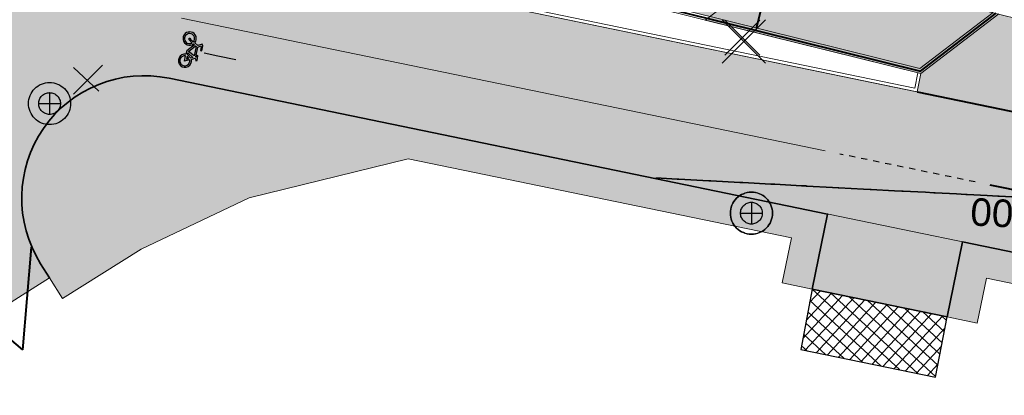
# Model space of a CAD drawing. Header units: metres. Extents: x 538891 to 1080079, y 6588829 to 13178720.
# Tile 99 of 256: x 539252 to 539284, y 6589450 to 6589462. Entities that reach past the tile are written whole.
import ezdxf

# ---------------------------------------------------------------- set-up
doc = ezdxf.new("R2010")
doc.units = ezdxf.units.M
doc.header["$LTSCALE"] = 0.4
doc.linetypes.add('#16_019061_PP_TL_liiklusskeem$0$VIA31', pattern=[1, 0.5, -0.5])
doc.layers.add('KOLDE PST', color=7, linetype='Continuous')
doc.styles.add('Swis721 Lt BT', font='swissl.ttf')
doc.linetypes.add('#9_kivi_l0.8', pattern='A,0,[1,#9_kivi_l0.8.shx,S=1,R=0,X=0,Y=-0.3125],-132', length=132)

# ---------------------------------------------------------------- blocks, each defined once
blk = doc.blocks.new('#9_019061_PP_TL (2D)')
at = {"linetype": 'Continuous', "lineweight": 0, "true_color": 0xffdf7f}
h = blk.add_hatch(color=41, dxfattribs=at)
edge = h.paths.add_edge_path()
edge.add_arc((539039.415, 6589463.244), 48.3, 66.5731, 76.1419, ccw=False)
edge.add_line((539058.618, 6589507.563), (539066.035, 6589504.349))
edge.add_arc((539086.589, 6589551.788), 51.7, 246.5731, 263.6668)
edge.add_line((539080.886, 6589500.403), (539120.723, 6589495.982))
edge.add_arc((539112.637, 6589423.129), 73.3, 66.82796, 83.66684, ccw=False)
edge.add_line((539141.481, 6589490.516), (539168.781, 6589478.831))
edge.add_arc((539204.865, 6589563.133), 91.7, 246.82796, 267.8302)
edge.add_line((539201.393, 6589471.499), (539210.416, 6589471.157))
edge.add_arc((539208.587, 6589422.891), 48.3, 71.3095, 87.8302, ccw=False)
edge.add_line((539224.065, 6589468.644), (539232.022, 6589465.953))
edge.add_arc((539222.408, 6589437.535), 30, 32.6235, 71.3095, ccw=False)
edge.add_line((539247.675, 6589453.708), (539249.016, 6589451.613))
edge.add_line((539249.016, 6589451.613), (539252.513, 6589453.823))
edge.add_line((539252.513, 6589453.823), (539252.222, 6589454.283))
edge.add_arc((539255.603, 6589456.42), 4, 78.3407, 212.2931, ccw=False)
edge.add_line((539256.412, 6589460.337), (539306.731, 6589449.954))
edge.add_arc((539266.313, 6589254.081), 200, 69.3819, 78.34077, ccw=False)
edge.add_arc((539390.16, 6589583.254), 151.7, 249.3819, 260.12627)
edge.add_line((539364.147, 6589433.801), (539400.306, 6589427.507))
edge.add_arc((539374.876, 6589281.404), 148.3, 76.5459, 80.12627, ccw=False)
edge.add_line((539409.38, 6589425.634), (539415.676, 6589424.127))
edge.add_line((539415.676, 6589424.127), (539461.916, 6589412.656))
edge.add_line((539461.916, 6589412.656), (539501.021, 6589403.157))
edge.add_arc((539453.811, 6589208.809), 200, 68.6685, 76.34654, ccw=False)
edge.add_line((539526.564, 6589395.107), (539542.97, 6589388.7))
edge.add_arc((539635.075, 6589624.554), 253.2, 248.6685, 261.88806)
edge.add_arc((539543.285, 6588980.562), 397.3, 71.92423, 81.88806, ccw=False)
edge.add_arc((539703.185, 6589464.418), 112.304, 250.965, 252.46069)
edge.add_arc((539871.374, 6589937.522), 614.357, 250.800774, 252.296459)
edge.add_line((539684.553, 6589352.259), (539685.573, 6589355.293))
edge.add_arc((539758.706, 6589594.357), 250, 250.66068, 252.99044, ccw=False)
edge.add_arc((539543.285, 6588980.562), 400.5, 70.66068, 78.54998)
edge.add_arc((539623.186, 6589375.052), 2, 166.3465, 258.55, ccw=False)
edge.add_line((539621.243, 6589375.524), (539622.146, 6589379.24))
edge.add_line((539622.146, 6589379.24), (539618.259, 6589380.184))
edge.add_line((539618.259, 6589380.184), (539617.265, 6589376.092))
edge.add_arc((539615.321, 6589376.564), 2, 259.6901, 346.3466, ccw=False)
edge.add_arc((539543.285, 6588980.562), 400.5, 79.69013, 81.88806)
edge.add_arc((539635.075, 6589624.554), 250, 248.6685, 261.88806, ccw=False)
edge.add_line((539544.135, 6589391.681), (539527.728, 6589398.088))
edge.add_arc((539453.811, 6589208.809), 203.2, 68.6685, 76.34654)
edge.add_line((539501.777, 6589406.266), (539462.679, 6589415.764))
edge.add_line((539462.679, 6589415.764), (539428.909, 6589424.142))
edge.add_arc((539429.39, 6589426.083), 2, 166.067, 256.067, ccw=False)
edge.add_line((539427.449, 6589426.565), (539427.485, 6589426.71))
edge.add_line((539427.485, 6589426.71), (539423.603, 6589427.673))
edge.add_line((539423.603, 6589427.673), (539423.577, 6589427.567))
edge.add_arc((539421.635, 6589428.049), 2, 256.5459, 346.067, ccw=False)
edge.add_line((539421.17, 6589426.104), (539410.125, 6589428.746))
edge.add_arc((539374.876, 6589281.404), 151.5, 76.5459, 80.12627)
edge.add_line((539400.854, 6589430.66), (539364.696, 6589436.953))
edge.add_arc((539390.16, 6589583.254), 148.5, 248.69692, 260.12627, ccw=False)
edge.add_line((539336.21, 6589444.9), (539332.565, 6589446.322))
edge.add_arc((539259.573, 6589259.245), 200.812, 68.68564, 74.77494)
edge.add_arc((539312.832, 6589454.939), 2, 166.067, 254.8231, ccw=False)
edge.add_line((539310.891, 6589455.421), (539310.941, 6589455.623))
edge.add_line((539310.941, 6589455.623), (539305.987, 6589456.852))
edge.add_line((539305.987, 6589456.852), (539305.943, 6589456.673))
edge.add_arc((539304.002, 6589457.154), 2, 258.3408, 346.067, ccw=False)
edge.add_line((539303.597, 6589455.196), (539232.714, 6589469.822))
edge.add_arc((539252.923, 6589567.759), 100, 252.98361, 258.34077, ccw=False)
edge.add_arc((539208.587, 6589422.892), 51.5, 72.9836, 78.6599)
edge.add_arc((539219.107, 6589475.347), 2, 165.7555, 258.6599, ccw=False)
edge.add_line((539217.168, 6589475.839), (539217.896, 6589478.706))
edge.add_line((539217.896, 6589478.706), (539213.043, 6589479.91))
edge.add_line((539213.043, 6589479.91), (539212.02, 6589475.881))
edge.add_arc((539210.082, 6589476.373), 2, 267.8302, 345.7555, ccw=False)
edge.add_line((539210.006, 6589474.375), (539201.514, 6589474.696))
edge.add_arc((539204.865, 6589563.133), 88.5, 246.82796, 267.8302, ccw=False)
edge.add_line((539170.04, 6589481.772), (539142.74, 6589493.458))
edge.add_arc((539112.637, 6589423.129), 76.5, 66.82796, 83.66684)
edge.add_line((539121.076, 6589499.162), (539081.239, 6589503.584))
edge.add_arc((539086.589, 6589551.788), 48.5, 246.5731, 263.6668, ccw=False)
edge.add_line((539067.307, 6589507.286), (539059.891, 6589510.499))
edge.add_arc((539039.415, 6589463.245), 51.5, 66.5731, 76.1419)
edge.add_line((539051.751, 6589513.245), (539050.984, 6589510.138))
at = {"linetype": 'Continuous', "lineweight": 0, "true_color": 0xadadad}
blk.add_hatch(color=253, dxfattribs=at).paths.add_polyline_path([(539280.92, 6589460.65), (539235.303, 6589471.967), (539234.044, 6589474.7), (539268.504, 6589466.151), (539283.311, 6589462.478), (539280.92, 6589460.65)])
at = {"color": 5, "linetype": 'Continuous', "lineweight": 40, "true_color": 0x0000ff}
for q in [(539245.752, 6589456.378), (539251.92, 6589454.827)]:
    blk.add_line((539251.644, 6589451.475), q, dxfattribs=at)
at = {"color": 41, "linetype": 'Continuous', "lineweight": 9, "true_color": 0xffdf7f, "flags": 128}
for points in [[(539232.022, 6589465.953, -0.170422), (539247.675, 6589453.708), (539249.016, 6589451.613), (539252.513, 6589453.823), (539252.222, 6589454.283, -0.661587), (539256.412, 6589460.337), (539306.731, 6589449.954, -0.03911), (539336.741, 6589441.27, 0.046916), (539364.147, 6589433.801), (539400.306, 6589427.507, -0.015624), (539409.38, 6589425.634), (539415.676, 6589424.127), (539461.916, 6589412.656), (539501.021, 6589403.157, -0.033514), (539526.564, 6589395.107), (539542.97, 6589388.7, 0.057745)], [(539544.135, 6589391.681), (539527.728, 6589398.088, 0.033514), (539501.777, 6589406.266), (539462.679, 6589415.764), (539428.909, 6589424.142, -0.414214), (539427.449, 6589426.565), (539427.485, 6589426.71), (539423.603, 6589427.673), (539423.577, 6589427.567, -0.411767), (539421.17, 6589426.104), (539410.125, 6589428.746, 0.015624), (539400.854, 6589430.66), (539364.696, 6589436.953, -0.049911), (539336.21, 6589444.9), (539332.565, 6589446.322, 0.026576), (539312.308, 6589453.009, -0.407869), (539310.891, 6589455.421), (539310.941, 6589455.623), (539305.987, 6589456.852), (539305.943, 6589456.673, -0.402637), (539303.597, 6589455.196), (539232.714, 6589469.822, -0.023379), (539223.658, 6589472.137, 0.024772)]]:
    blk.add_lwpolyline(points, format="xyb", dxfattribs=at)
at = {"color": 6, "linetype": 'Continuous', "lineweight": 9, "true_color": 0xff00ff, "flags": 128}
for points in [[(539233.858, 6589474.746), (539235.197, 6589471.838), (539280.954, 6589460.487), (539283.497, 6589462.432)], [(539234.044, 6589474.7), (539235.303, 6589471.967), (539280.92, 6589460.65), (539283.311, 6589462.478)]]:
    blk.add_lwpolyline(points, dxfattribs=at)
at = {"color": 6, "linetype": '#9_kivi_l0.8', "lineweight": 40, "true_color": 0xff00ff, "flags": 128}
blk.add_lwpolyline([(539233.951, 6589474.723), (539235.25, 6589471.903), (539280.937, 6589460.568), (539283.404, 6589462.455)], dxfattribs=at)
at = {"color": 253, "linetype": 'Continuous', "lineweight": 9, "true_color": 0xadadad, "flags": 128}
blk.add_lwpolyline([(539280.92, 6589460.65), (539235.303, 6589471.967), (539234.044, 6589474.7), (539268.504, 6589466.151), (539283.311, 6589462.478), (539280.92, 6589460.65)], close=True, dxfattribs=at)
at = {"color": 144, "linetype": 'Continuous', "lineweight": 9, "true_color": 0x007299, "flags": 128}
for points in [[(539280.954, 6589460.487), (539280.832, 6589459.893), (539234.697, 6589469.413), (539235.197, 6589471.838)], [(539280.856, 6589460.507), (539280.754, 6589460.011), (539234.815, 6589469.491), (539235.295, 6589471.818)]]:
    blk.add_lwpolyline(points, dxfattribs=at)
at = {"color": 251, "linetype": 'Continuous', "lineweight": 9, "true_color": 0x5b5b5b, "flags": 128}
blk.add_lwpolyline([(539280.954, 6589460.487), (539280.832, 6589459.893), (539234.795, 6589469.393), (539235.294, 6589471.814), (539280.954, 6589460.487)], dxfattribs=at)
at = {"color": 5, "linetype": 'Continuous', "lineweight": 35, "true_color": 0x0000ff, "flags": 128}
blk.add_lwpolyline([(539400.306, 6589427.507), (539364.147, 6589433.801, -0.028306), (539347.432, 6589437.695), (539346.728, 6589435.297), (539342.359, 6589436.65), (539343.134, 6589439.027, -0.011169), (539336.74, 6589441.271, 0.039109), (539306.731, 6589449.954), (539282.313, 6589454.993), (539281.808, 6589452.544), (539277.401, 6589453.454), (539277.906, 6589455.902), (539256.412, 6589460.337, 0.661587), (539252.222, 6589454.283), (539252.513, 6589453.823)], format="xyb", dxfattribs=at)
at = {"color": 5, "linetype": 'Continuous', "lineweight": 40, "true_color": 0x0000ff, "flags": 128}
blk.add_lwpolyline([(539280.832, 6589459.893), (539303.597, 6589455.196, 0.402637), (539305.943, 6589456.673), (539305.987, 6589456.852)], format="xyb", dxfattribs=at)
at = {"color": 5, "linetype": 'Continuous', "lineweight": 35, "true_color": 0x0000ff, "flags": 128}
blk.add_lwpolyline([(539284.128, 6589456.451), (539283.501, 6589456.484), (539283.501, 6589456.484), (539283.46, 6589456.486), (539283.458, 6589456.486), (539283.118, 6589456.504), (539282.456, 6589456.54), (539282.456, 6589456.54), (539282.419, 6589456.542), (539282.416, 6589456.542), (539282.108, 6589456.558), (539281.411, 6589456.595), (539281.41, 6589456.595), (539281.377, 6589456.597), (539281.374, 6589456.597), (539281.098, 6589456.612), (539280.365, 6589456.651), (539280.365, 6589456.651), (539280.336, 6589456.652), (539280.333, 6589456.652), (539280.088, 6589456.665), (539279.32, 6589456.706), (539279.32, 6589456.706), (539279.294, 6589456.708), (539279.291, 6589456.708), (539279.078, 6589456.719), (539278.275, 6589456.762), (539278.274, 6589456.762), (539278.253, 6589456.763), (539278.249, 6589456.763), (539278.068, 6589456.773), (539277.229, 6589456.817), (539277.229, 6589456.817), (539277.211, 6589456.818), (539277.207, 6589456.819), (539277.058, 6589456.827), (539276.184, 6589456.873), (539276.184, 6589456.873), (539276.169, 6589456.874), (539276.166, 6589456.874), (539276.048, 6589456.88), (539275.139, 6589456.929), (539275.138, 6589456.929), (539275.128, 6589456.929), (539275.124, 6589456.929), (539275.038, 6589456.934), (539274.093, 6589456.984), (539274.093, 6589456.984), (539274.086, 6589456.985), (539274.082, 6589456.985), (539274.028, 6589456.988), (539273.048, 6589457.04), (539273.048, 6589457.04), (539273.045, 6589457.04), (539273.041, 6589457.04), (539273.018, 6589457.041), (539273.015, 6589457.042), (539272.997, 6589457.043), (539272.299, 6589457.08)], dxfattribs=at)
at = {"color": 41, "linetype": 'Continuous', "lineweight": 9, "true_color": 0xffdf7f}
blk.add_solid([(539282.313, 6589454.993), (539281.808, 6589452.544), (539277.906, 6589455.902), (539277.401, 6589453.454)], dxfattribs=at)
at = {"color": 5, "true_color": 0x0000ff, "insert": (539283.816, 6589456.382), "char_height": 0.9, "attachment_point": 8, "rotation": 176.9564, "line_spacing_factor": 1.004016, "style": 'Swis721 Lt BT'}
blk.add_mtext('4.00', dxfattribs=at)
blk = doc.blocks.new('KOLDE PST TL')
at = {"color": 7}
blk.add_blockref('#9_019061_PP_TL (2D)', (0, 0), dxfattribs=at)
blk = doc.blocks.new('#13_Kolde pst HP -xref$0$likvideeritav')
at = {"color": 1, "linetype": 'Continuous', "lineweight": 25, "true_color": 0xff0000}
for p, q in [((0.707, -0.707), (-0.707, 0.707)), ((0.707, 0.707), (-0.707, -0.707))]:
    blk.add_line(p, q, dxfattribs=at)
blk = doc.blocks.new('#13_KOLDE TAIM (2D)')
at = {"linetype": 'Continuous', "lineweight": 0, "true_color": 0xc4f877}
blk.add_hatch(color=71, dxfattribs=at).paths.add_polyline_path([(539280.954, 6589460.487), (539273.909, 6589462.234), (539276.453, 6589464.179), (539305.977, 6589456.855), (539305.782, 6589456.242), (539305.488, 6589455.816), (539305.151, 6589455.517), (539304.692, 6589455.277), (539304.127, 6589455.145), (539303.46, 6589455.224), (539280.832, 6589459.893)])
h = blk.add_hatch(color=71, dxfattribs=at)
edge = h.paths.add_edge_path()
edge.add_line((539277.401, 6589453.454), (539277.401, 6589453.454))
edge.add_line((539277.401, 6589453.454), (539277.906, 6589455.902))
edge.add_line((539277.906, 6589455.902), (539256.412, 6589460.337))
edge.add_arc((539255.603, 6589456.42), 4, 78.3407, 212.2931)
edge.add_line((539252.222, 6589454.283), (539252.513, 6589453.823))
edge.add_line((539252.513, 6589453.823), (539252.941, 6589453.145))
edge.add_line((539252.941, 6589453.145), (539255.503, 6589454.759))
edge.add_line((539255.503, 6589454.759), (539259.031, 6589456.434))
edge.add_line((539259.031, 6589456.434), (539264.218, 6589457.706))
edge.add_line((539264.218, 6589457.706), (539276.725, 6589455.125))
edge.add_line((539276.725, 6589455.125), (539276.422, 6589453.656))
edge.add_line((539276.422, 6589453.656), (539277.401, 6589453.454))
h = blk.add_hatch(color=71, dxfattribs=at)
edge = h.paths.add_edge_path()
edge.add_line((539342.359, 6589436.65), (539343.134, 6589439.027))
edge.add_arc((539390.16, 6589583.253), 151.7, 249.38145, 251.94099, ccw=False)
edge.add_arc((539266.313, 6589254.081), 200, 69.38223, 78.34077)
edge.add_line((539306.731, 6589449.954), (539282.313, 6589454.993))
edge.add_line((539282.313, 6589454.993), (539281.809, 6589452.547))
edge.add_line((539281.809, 6589452.547), (539282.788, 6589452.342))
edge.add_line((539282.788, 6589452.342), (539283.091, 6589453.811))
edge.add_line((539283.091, 6589453.811), (539306.529, 6589448.975))
edge.add_arc((539266.313, 6589254.081), 199, 69.38223, 78.34077, ccw=False)
edge.add_arc((539390.16, 6589583.253), 152.699, 249.38145, 251.56577)
edge.add_line((539341.874, 6589438.389), (539341.408, 6589436.96))
edge.add_line((539341.408, 6589436.96), (539342.359, 6589436.65))
at = {"linetype": 'Continuous', "lineweight": 5, "true_color": 0xcc9900}
h = blk.add_hatch(dxfattribs=at)
h.set_pattern_fill('#13_ANSI37-3', color=42, style=0, pattern_type=2)
h.set_pattern_definition([(47.349, (539279.42118, 6589452.01766), (-0.233518, 0.215118), []), (137.349, (539279.42118, 6589452.01766), (-0.215118, -0.233518), [])])
h.paths.add_polyline_path([(539281.423, 6589450.582), (539281.808, 6589452.544), (539277.401, 6589453.454), (539277.034, 6589451.487)])
at = {"color": 71, "linetype": 'Continuous', "lineweight": 5, "true_color": 0xc4f877, "flags": 128}
blk.add_lwpolyline([(539280.954, 6589460.487), (539273.909, 6589462.234), (539276.453, 6589464.179), (539305.977, 6589456.855), (539305.782, 6589456.242), (539305.488, 6589455.816), (539305.151, 6589455.517), (539304.692, 6589455.277), (539304.127, 6589455.145), (539303.46, 6589455.224), (539280.832, 6589459.893)], close=True, dxfattribs=at)
for points in [[(539277.401, 6589453.454), (539277.401, 6589453.454), (539277.906, 6589455.902), (539256.412, 6589460.337, 0.661587), (539252.222, 6589454.283), (539252.513, 6589453.823), (539252.941, 6589453.145), (539255.503, 6589454.759), (539259.031, 6589456.434), (539264.218, 6589457.706), (539276.725, 6589455.125), (539276.422, 6589453.656)], [(539342.359, 6589436.65), (539343.134, 6589439.027, -0.011169), (539336.74, 6589441.271, 0.039109), (539306.731, 6589449.954), (539282.313, 6589454.993), (539281.809, 6589452.547), (539282.788, 6589452.342), (539283.091, 6589453.811), (539306.529, 6589448.975, -0.039109), (539336.388, 6589440.335, 0.009531), (539341.874, 6589438.389), (539341.408, 6589436.96)]]:
    blk.add_lwpolyline(points, format="xyb", close=True, dxfattribs=at)
at = {"color": 42, "linetype": 'Continuous', "lineweight": 25, "true_color": 0xcc9900, "flags": 128}
blk.add_lwpolyline([(539281.423, 6589450.582), (539281.808, 6589452.544), (539277.401, 6589453.454), (539277.034, 6589451.487)], close=True, dxfattribs=at)
at = {"color": 1, "true_color": 0xff0000}
blk.add_blockref('#13_Kolde pst HP -xref$0$likvideeritav', (539275.171, 6589461.537), dxfattribs=at)
blk = doc.blocks.new('Kolde pst Taim')
at = {"color": 13, "true_color": 0xff4646}
blk.add_blockref('#13_KOLDE TAIM (2D)', (0, 0), dxfattribs=at)
blk = doc.blocks.new('#15_019061_PP_ELV-4-01_v01_Puhas$0$A$C2D7D09D12')
at = {"color": 1, "linetype": 'Continuous', "lineweight": 25, "true_color": 0xff0000}
for p, q in [((0.035, 0.035), (1.171, 1.171)), ((0.035, 1.171), (1.171, 0.035))]:
    blk.add_line(p, q, dxfattribs=at)
blk = doc.blocks.new('#15_Kolde pst ELV-3 (2D)')
at = {"color": 1, "linetype": 'Continuous', "lineweight": 25, "true_color": 0xff0000}
for p, q in [((539252.514, 6589459.865), (539252.514, 6589459.153)), ((539252.158, 6589459.509), (539252.87, 6589459.509)), ((539275.419, 6589456.287), (539275.419, 6589455.576)), ((539275.063, 6589455.932), (539275.775, 6589455.932))]:
    blk.add_line(p, q, dxfattribs=at)
at = {"color": 1, "linetype": 'Continuous', "lineweight": 25, "true_color": 0xff0000, "flags": 128}
for points in [[(539253.202, 6589459.509), (539253.198, 6589459.442), (539253.189, 6589459.375), (539253.172, 6589459.31), (539253.149, 6589459.246), (539253.121, 6589459.185), (539253.086, 6589459.127), (539253.046, 6589459.073), (539253, 6589459.023), (539252.95, 6589458.978), (539252.896, 6589458.938), (539252.838, 6589458.903), (539252.777, 6589458.874), (539252.714, 6589458.851), (539252.648, 6589458.835), (539252.581, 6589458.825), (539252.514, 6589458.822), (539252.447, 6589458.825), (539252.38, 6589458.835), (539252.314, 6589458.851), (539252.251, 6589458.874), (539252.19, 6589458.903), (539252.132, 6589458.938), (539252.078, 6589458.978), (539252.028, 6589459.023), (539251.982, 6589459.073), (539251.942, 6589459.127), (539251.908, 6589459.185), (539251.879, 6589459.246), (539251.856, 6589459.31), (539251.84, 6589459.375), (539251.83, 6589459.442), (539251.826, 6589459.509), (539251.83, 6589459.577), (539251.84, 6589459.644), (539251.856, 6589459.709), (539251.879, 6589459.773), (539251.908, 6589459.834), (539251.942, 6589459.891), (539251.982, 6589459.946), (539252.028, 6589459.996), (539252.078, 6589460.041), (539252.132, 6589460.081), (539252.19, 6589460.116), (539252.251, 6589460.145), (539252.314, 6589460.167), (539252.38, 6589460.184), (539252.447, 6589460.194), (539252.514, 6589460.197), (539252.581, 6589460.194), (539252.648, 6589460.184), (539252.714, 6589460.167), (539252.777, 6589460.145), (539252.838, 6589460.116), (539252.896, 6589460.081), (539252.95, 6589460.041), (539253, 6589459.996), (539253.046, 6589459.946), (539253.086, 6589459.891), (539253.121, 6589459.834), (539253.149, 6589459.773), (539253.172, 6589459.709), (539253.189, 6589459.644), (539253.198, 6589459.577)], [(539253.202, 6589459.509), (539253.198, 6589459.442), (539253.189, 6589459.375), (539253.172, 6589459.31), (539253.149, 6589459.246), (539253.121, 6589459.185), (539253.086, 6589459.127), (539253.046, 6589459.073), (539253, 6589459.023), (539252.95, 6589458.978), (539252.896, 6589458.938), (539252.838, 6589458.903), (539252.777, 6589458.874), (539252.714, 6589458.851), (539252.648, 6589458.835), (539252.581, 6589458.825), (539252.514, 6589458.822), (539252.447, 6589458.825), (539252.38, 6589458.835), (539252.314, 6589458.851), (539252.251, 6589458.874), (539252.19, 6589458.903), (539252.132, 6589458.938), (539252.078, 6589458.978), (539252.028, 6589459.023), (539251.982, 6589459.073), (539251.942, 6589459.127), (539251.908, 6589459.185), (539251.879, 6589459.246), (539251.856, 6589459.31), (539251.84, 6589459.375), (539251.83, 6589459.442), (539251.826, 6589459.509), (539251.83, 6589459.577), (539251.84, 6589459.644), (539251.856, 6589459.709), (539251.879, 6589459.773), (539251.908, 6589459.834), (539251.942, 6589459.891), (539251.982, 6589459.946), (539252.028, 6589459.996), (539252.078, 6589460.041), (539252.132, 6589460.081), (539252.19, 6589460.116), (539252.251, 6589460.145), (539252.314, 6589460.167), (539252.38, 6589460.184), (539252.447, 6589460.194), (539252.514, 6589460.197), (539252.581, 6589460.194), (539252.648, 6589460.184), (539252.714, 6589460.167), (539252.777, 6589460.145), (539252.838, 6589460.116), (539252.896, 6589460.081), (539252.95, 6589460.041), (539253, 6589459.996), (539253.046, 6589459.946), (539253.086, 6589459.891), (539253.121, 6589459.834), (539253.149, 6589459.773), (539253.172, 6589459.709), (539253.189, 6589459.644), (539253.198, 6589459.577)], [(539252.87, 6589459.509), (539252.868, 6589459.474), (539252.863, 6589459.44), (539252.855, 6589459.406), (539252.843, 6589459.373), (539252.828, 6589459.342), (539252.81, 6589459.312), (539252.789, 6589459.284), (539252.766, 6589459.258), (539252.74, 6589459.234), (539252.712, 6589459.213), (539252.682, 6589459.195), (539252.65, 6589459.181), (539252.617, 6589459.169), (539252.583, 6589459.16), (539252.549, 6589459.155), (539252.514, 6589459.153), (539252.479, 6589459.155), (539252.445, 6589459.16), (539252.411, 6589459.169), (539252.378, 6589459.181), (539252.346, 6589459.195), (539252.316, 6589459.213), (539252.288, 6589459.234), (539252.262, 6589459.258), (539252.239, 6589459.284), (539252.218, 6589459.312), (539252.2, 6589459.342), (539252.185, 6589459.373), (539252.173, 6589459.406), (539252.165, 6589459.44), (539252.16, 6589459.474), (539252.158, 6589459.509), (539252.16, 6589459.544), (539252.165, 6589459.579), (539252.173, 6589459.613), (539252.185, 6589459.646), (539252.2, 6589459.677), (539252.218, 6589459.707), (539252.239, 6589459.735), (539252.262, 6589459.761), (539252.288, 6589459.784), (539252.316, 6589459.805), (539252.346, 6589459.823), (539252.378, 6589459.838), (539252.411, 6589459.85), (539252.445, 6589459.858), (539252.479, 6589459.864), (539252.514, 6589459.865), (539252.549, 6589459.864), (539252.583, 6589459.858), (539252.617, 6589459.85), (539252.65, 6589459.838), (539252.682, 6589459.823), (539252.712, 6589459.805), (539252.74, 6589459.784), (539252.766, 6589459.761), (539252.789, 6589459.735), (539252.81, 6589459.707), (539252.828, 6589459.677), (539252.843, 6589459.646), (539252.855, 6589459.613), (539252.863, 6589459.579), (539252.868, 6589459.544)], [(539252.87, 6589459.509), (539252.868, 6589459.474), (539252.863, 6589459.44), (539252.855, 6589459.406), (539252.843, 6589459.373), (539252.828, 6589459.342), (539252.81, 6589459.312), (539252.789, 6589459.284), (539252.766, 6589459.258), (539252.74, 6589459.234), (539252.712, 6589459.213), (539252.682, 6589459.195), (539252.65, 6589459.181), (539252.617, 6589459.169), (539252.583, 6589459.16), (539252.549, 6589459.155), (539252.514, 6589459.153), (539252.479, 6589459.155), (539252.445, 6589459.16), (539252.411, 6589459.169), (539252.378, 6589459.181), (539252.346, 6589459.195), (539252.316, 6589459.213), (539252.288, 6589459.234), (539252.262, 6589459.258), (539252.239, 6589459.284), (539252.218, 6589459.312), (539252.2, 6589459.342), (539252.185, 6589459.373), (539252.173, 6589459.406), (539252.165, 6589459.44), (539252.16, 6589459.474), (539252.158, 6589459.509), (539252.16, 6589459.544), (539252.165, 6589459.579), (539252.173, 6589459.613), (539252.185, 6589459.646), (539252.2, 6589459.677), (539252.218, 6589459.707), (539252.239, 6589459.735), (539252.262, 6589459.761), (539252.288, 6589459.784), (539252.316, 6589459.805), (539252.346, 6589459.823), (539252.378, 6589459.838), (539252.411, 6589459.85), (539252.445, 6589459.858), (539252.479, 6589459.864), (539252.514, 6589459.865), (539252.549, 6589459.864), (539252.583, 6589459.858), (539252.617, 6589459.85), (539252.65, 6589459.838), (539252.682, 6589459.823), (539252.712, 6589459.805), (539252.74, 6589459.784), (539252.766, 6589459.761), (539252.789, 6589459.735), (539252.81, 6589459.707), (539252.828, 6589459.677), (539252.843, 6589459.646), (539252.855, 6589459.613), (539252.863, 6589459.579), (539252.868, 6589459.544)], [(539276.107, 6589455.932), (539276.104, 6589455.864), (539276.094, 6589455.797), (539276.077, 6589455.732), (539276.055, 6589455.668), (539276.026, 6589455.607), (539275.991, 6589455.549), (539275.951, 6589455.495), (539275.906, 6589455.445), (539275.856, 6589455.4), (539275.801, 6589455.36), (539275.744, 6589455.325), (539275.683, 6589455.296), (539275.619, 6589455.273), (539275.554, 6589455.257), (539275.487, 6589455.247), (539275.419, 6589455.244), (539275.352, 6589455.247), (539275.285, 6589455.257), (539275.22, 6589455.273), (539275.156, 6589455.296), (539275.095, 6589455.325), (539275.037, 6589455.36), (539274.983, 6589455.4), (539274.933, 6589455.445), (539274.888, 6589455.495), (539274.848, 6589455.549), (539274.813, 6589455.607), (539274.784, 6589455.668), (539274.761, 6589455.732), (539274.745, 6589455.797), (539274.735, 6589455.864), (539274.732, 6589455.932), (539274.735, 6589455.999), (539274.745, 6589456.066), (539274.761, 6589456.131), (539274.784, 6589456.195), (539274.813, 6589456.256), (539274.848, 6589456.314), (539274.888, 6589456.368), (539274.933, 6589456.418), (539274.983, 6589456.463), (539275.037, 6589456.503), (539275.095, 6589456.538), (539275.156, 6589456.567), (539275.22, 6589456.59), (539275.285, 6589456.606), (539275.352, 6589456.616), (539275.419, 6589456.619), (539275.487, 6589456.616), (539275.554, 6589456.606), (539275.619, 6589456.59), (539275.683, 6589456.567), (539275.744, 6589456.538), (539275.801, 6589456.503), (539275.856, 6589456.463), (539275.906, 6589456.418), (539275.951, 6589456.368), (539275.991, 6589456.314), (539276.026, 6589456.256), (539276.055, 6589456.195), (539276.077, 6589456.131), (539276.094, 6589456.066), (539276.104, 6589455.999)], [(539275.775, 6589455.932), (539275.774, 6589455.897), (539275.768, 6589455.862), (539275.76, 6589455.828), (539275.748, 6589455.795), (539275.733, 6589455.764), (539275.715, 6589455.734), (539275.695, 6589455.706), (539275.671, 6589455.68), (539275.645, 6589455.656), (539275.617, 6589455.636), (539275.587, 6589455.618), (539275.556, 6589455.603), (539275.523, 6589455.591), (539275.489, 6589455.582), (539275.454, 6589455.577), (539275.419, 6589455.576), (539275.384, 6589455.577), (539275.35, 6589455.582), (539275.316, 6589455.591), (539275.283, 6589455.603), (539275.252, 6589455.618), (539275.222, 6589455.636), (539275.194, 6589455.656), (539275.168, 6589455.68), (539275.144, 6589455.706), (539275.123, 6589455.734), (539275.105, 6589455.764), (539275.091, 6589455.795), (539275.079, 6589455.828), (539275.07, 6589455.862), (539275.065, 6589455.897), (539275.063, 6589455.932), (539275.065, 6589455.966), (539275.07, 6589456.001), (539275.079, 6589456.035), (539275.091, 6589456.068), (539275.105, 6589456.099), (539275.123, 6589456.129), (539275.144, 6589456.157), (539275.168, 6589456.183), (539275.194, 6589456.207), (539275.222, 6589456.227), (539275.252, 6589456.245), (539275.283, 6589456.26), (539275.316, 6589456.272), (539275.35, 6589456.281), (539275.384, 6589456.286), (539275.419, 6589456.287), (539275.454, 6589456.286), (539275.489, 6589456.281), (539275.523, 6589456.272), (539275.556, 6589456.26), (539275.587, 6589456.245), (539275.617, 6589456.227), (539275.645, 6589456.207), (539275.671, 6589456.183), (539275.695, 6589456.157), (539275.715, 6589456.129), (539275.733, 6589456.099), (539275.748, 6589456.068), (539275.76, 6589456.035), (539275.768, 6589456.001), (539275.774, 6589455.966)], [(539275.775, 6589455.932), (539275.774, 6589455.897), (539275.768, 6589455.862), (539275.76, 6589455.828), (539275.748, 6589455.795), (539275.733, 6589455.764), (539275.715, 6589455.734), (539275.695, 6589455.706), (539275.671, 6589455.68), (539275.645, 6589455.656), (539275.617, 6589455.636), (539275.587, 6589455.618), (539275.556, 6589455.603), (539275.523, 6589455.591), (539275.489, 6589455.582), (539275.454, 6589455.577), (539275.419, 6589455.576), (539275.384, 6589455.577), (539275.35, 6589455.582), (539275.316, 6589455.591), (539275.283, 6589455.603), (539275.252, 6589455.618), (539275.222, 6589455.636), (539275.194, 6589455.656), (539275.168, 6589455.68), (539275.144, 6589455.706), (539275.123, 6589455.734), (539275.105, 6589455.764), (539275.091, 6589455.795), (539275.079, 6589455.828), (539275.07, 6589455.862), (539275.065, 6589455.897), (539275.063, 6589455.932), (539275.065, 6589455.966), (539275.07, 6589456.001), (539275.079, 6589456.035), (539275.091, 6589456.068), (539275.105, 6589456.099), (539275.123, 6589456.129), (539275.144, 6589456.157), (539275.168, 6589456.183), (539275.194, 6589456.207), (539275.222, 6589456.227), (539275.252, 6589456.245), (539275.283, 6589456.26), (539275.316, 6589456.272), (539275.35, 6589456.281), (539275.384, 6589456.286), (539275.419, 6589456.287), (539275.454, 6589456.286), (539275.489, 6589456.281), (539275.523, 6589456.272), (539275.556, 6589456.26), (539275.587, 6589456.245), (539275.617, 6589456.227), (539275.645, 6589456.207), (539275.671, 6589456.183), (539275.695, 6589456.157), (539275.715, 6589456.129), (539275.733, 6589456.099), (539275.748, 6589456.068), (539275.76, 6589456.035), (539275.768, 6589456.001), (539275.774, 6589455.966)]]:
    blk.add_lwpolyline(points, close=True, dxfattribs=at)
blk.add_lwpolyline([(539276.107, 6589455.932, 0.414214), (539275.419, 6589456.619, 0.414214), (539274.732, 6589455.932, 0.414214), (539275.419, 6589455.244, 0.414214), (539276.107, 6589455.932)], format="xyb", close=True, dxfattribs=at)
at = {"color": 7}
blk.add_blockref('#15_019061_PP_ELV-4-01_v01_Puhas$0$A$C2D7D09D12', (539274.522, 6589461.057), dxfattribs=at)
blk = doc.blocks.new('Kolde pst EL')
at = {"color": 13, "true_color": 0xff4646}
blk.add_blockref('#15_Kolde pst ELV-3 (2D)', (0, 0), dxfattribs=at)
blk = doc.blocks.new('#16_019061_PP_TL_liiklusskeem$0$ratas')
at = {"linetype": 'Continuous', "lineweight": 0}
h = blk.add_hatch(color=7, dxfattribs=at)
h.paths.add_polyline_path([(0.18, 0.862), (0.122, 0.822), (0.206, 0.658), (0.125, 0.514), (0.062, 0.537), (-0.006, 0.544), (-0.073, 0.534), (-0.136, 0.508), (-0.19, 0.467), (-0.232, 0.413), (-0.26, 0.351), (-0.272, 0.284), (-0.266, 0.217), (-0.244, 0.152), (-0.207, 0.095), (-0.157, 0.05), (-0.097, 0.018), (-0.03, 0.002), (0.038, 0.003), (0.103, 0.02), (0.162, 0.054), (0.211, 0.101), (0.247, 0.159), (0.268, 0.224), (0.271, 0.291), (0.258, 0.358), (0.229, 0.419), (0.185, 0.472), (0.21, 0.517), (0.52, 0.266), (0.659, 0.25), (0.679, 0.168), (0.722, 0.096), (0.786, 0.041), (0.863, 0.008), (0.947, 0.001), (1.029, 0.02), (1.101, 0.064), (1.156, 0.128), (1.189, 0.205), (1.196, 0.289), (1.177, 0.371), (1.133, 0.443), (1.07, 0.498), (0.992, 0.531), (0.908, 0.538), (0.826, 0.519), (0.747, 0.639), (0.763, 0.678), (0.84, 0.709), (0.82, 0.755), (0.627, 0.749), (0.606, 0.715), (0.688, 0.675), (0.687, 0.667), (0.284, 0.675), (0.206, 0.776), (0.228, 0.795), (0.384, 0.802), (0.393, 0.862)])
h.paths.add_polyline_path([(0.855, 0.452), (0.946, 0.252), (0.727, 0.245), (0.742, 0.183), (0.775, 0.129), (0.824, 0.088), (0.882, 0.064), (0.946, 0.059), (1.008, 0.073), (1.062, 0.106), (1.103, 0.154), (1.128, 0.213), (1.134, 0.276), (1.119, 0.338), (1.087, 0.393), (1.039, 0.435), (0.981, 0.46), (0.917, 0.466)])
h.paths.add_polyline_path([(-0.047, 0.469), (-0.094, 0.45), (-0.135, 0.421), (-0.168, 0.382), (-0.19, 0.336), (-0.2, 0.287), (-0.198, 0.236), (-0.184, 0.187), (-0.158, 0.144), (-0.123, 0.108), (-0.079, 0.082), (-0.031, 0.067), (0.02, 0.064), (0.069, 0.074), (0.115, 0.095), (0.154, 0.127), (0.185, 0.168), (0.204, 0.215), (0.211, 0.265), (0.206, 0.315), (0.189, 0.363), (0.161, 0.405), (0.063, 0.27), (-0.008, 0.245), (-0.015, 0.281), (0.047, 0.336), (0.101, 0.452), (0.053, 0.47), (0.003, 0.476)])
h.paths.add_polyline_path([(0.589, 0.325), (0.659, 0.323), (0.773, 0.485), (0.733, 0.559)])
h.paths.add_polyline_path([(0.24, 0.561), (0.526, 0.334), (0.653, 0.599), (0.269, 0.599)])
at = {"color": 7, "linetype": 'Continuous', "lineweight": 25, "flags": 128}
for points in [[(0.393, 0.862), (0.18, 0.862), (0.122, 0.822), (0.206, 0.658), (0.125, 0.514, 0.547832), (-0.272, 0.284, 0.547832), (0.103, 0.02, 0.547832), (0.185, 0.472), (0.21, 0.517), (0.52, 0.266), (0.659, 0.25, 0.726631), (1.156, 0.128, 0.726631), (0.826, 0.519), (0.747, 0.639), (0.763, 0.678), (0.84, 0.709), (0.82, 0.755), (0.627, 0.749), (0.606, 0.715), (0.688, 0.675), (0.687, 0.667), (0.284, 0.675), (0.206, 0.776), (0.228, 0.795), (0.384, 0.802), (0.393, 0.862)], [(0.161, 0.405), (0.063, 0.27), (-0.008, 0.245), (-0.015, 0.281), (0.047, 0.336), (0.101, 0.452, 0.536818), (-0.2, 0.287, 0.536818), (0.069, 0.074, 0.536818), (0.161, 0.405)], [(0.855, 0.452), (0.946, 0.252), (0.727, 0.245, 0.722252), (1.103, 0.154, 0.722252), (0.855, 0.452)]]:
    blk.add_lwpolyline(points, format="xyb", dxfattribs=at)
for points in [[(0.269, 0.599), (0.653, 0.599), (0.526, 0.334), (0.24, 0.561), (0.269, 0.599)], [(0.733, 0.559), (0.773, 0.485), (0.659, 0.323), (0.589, 0.325), (0.733, 0.559)], [(0.802, 0.41), (0.731, 0.317), (0.851, 0.315), (0.802, 0.41)]]:
    blk.add_lwpolyline(points, dxfattribs=at)
blk = doc.blocks.new('#16_019061_PP_TL_liiklusskeem$0$likv')
at = {"color": 1, "linetype": 'Continuous', "lineweight": 30, "true_color": 0xff0000}
for p, q in [((-0.988, 0.794), (1.094, -0.879)), ((-0.626, -0.834), (0.732, 0.975))]:
    blk.add_line(p, q, dxfattribs=at)
blk = doc.blocks.new('#16_Kolde TL (2D)')
at = {"color": 7, "linetype": 'Continuous', "lineweight": 40}
for p, q in [((539275.582, 6589461.974), (539276.148, 6589464.255)), ((539305.741, 6589452.201), (539283.207, 6589456.85))]:
    blk.add_line(p, q, dxfattribs=at)
at = {"color": 7, "linetype": 'Continuous', "lineweight": 18}
blk.add_line((539277.821, 6589457.962), (539256.816, 6589462.296), dxfattribs=at)
at = {"color": 7, "linetype": '#16_019061_PP_TL_liiklusskeem$0$VIA31', "lineweight": 30}
blk.add_line((539282.718, 6589456.951), (539278.31, 6589457.861), dxfattribs=at)
at = {"color": 7, "linetype": 'Continuous', "lineweight": 25, "flags": 128}
blk.add_lwpolyline([(539257.559, 6589461.159), (539258, 6589461.068), (539258.597, 6589460.946)], dxfattribs=at)
at = {"color": 7, "xscale": 0.8000000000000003, "yscale": 0.8000000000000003, "zscale": 0.8000000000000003, "rotation": 258.2341039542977}
blk.add_blockref('#16_019061_PP_TL_liiklusskeem$0$ratas', (539256.873, 6589461.677), dxfattribs=at)
at = {"color": 1, "true_color": 0xff0000, "xscale": 0.4999999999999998, "yscale": 0.4999999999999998, "zscale": 0.4999999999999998, "rotation": 83.7922328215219}
blk.add_blockref('#16_019061_PP_TL_liiklusskeem$0$likv', (539253.742, 6589460.268), dxfattribs=at)
blk = doc.blocks.new('Kolde pst märgistus')
at = {"color": 13, "true_color": 0xff4646}
blk.add_blockref('#16_Kolde TL (2D)', (0, 0), dxfattribs=at)

msp = doc.modelspace()

# ---------------------------------------------------------------- block references
at = {"layer": 'KOLDE PST', "color": 7}
for name in ['KOLDE PST TL', 'Kolde pst märgistus', 'Kolde pst Taim', 'Kolde pst EL']:
    msp.add_blockref(name, (0, 0), dxfattribs=at)

doc.saveas('drawing.dxf')
